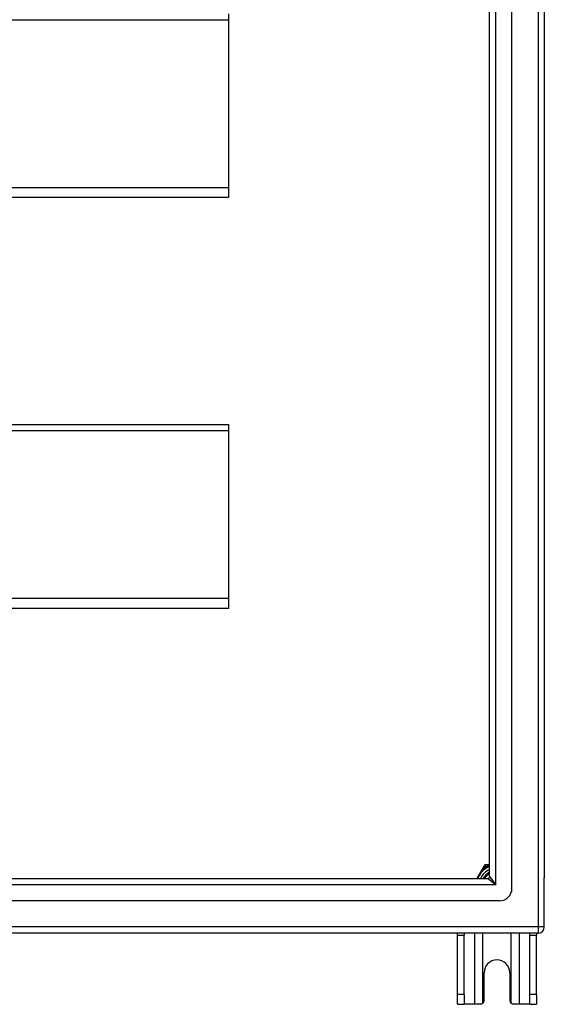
# Model space of a CAD drawing. Header units: inches. Extents: x 80 to 200, y 57 to 89.
# Tile 58 of 63: x 192 to 200, y 57 to 72. Entities that reach past the tile are written whole.
import ezdxf

# ---------------------------------------------------------------- set-up
doc = ezdxf.new("R2010")
doc.units = ezdxf.units.IN
doc.header["$MEASUREMENT"] = 0
doc.layers.add('Visible Edges(ANSI)', color=7, linetype='Continuous', lineweight=25)
doc.layers.add('Visible Tangent Edges(ANSI)', color=7, linetype='Continuous', lineweight=25)

msp = doc.modelspace()

# ---------------------------------------------------------------- linework, layer by layer
at = {"layer": 'Visible Edges(ANSI)'}
for p, q in [((199.578, 58.377), (199.578, 86.96)), ((200.09, 86.794), (200.09, 58.542)), ((199.224, 58.565), (199.224, 86.771)), ((195.09, 72.217), (195.09, 72.124)), ((195.09, 72.124), (195.09, 69.464)), ((195.09, 69.464), (195.09, 69.308)), ((195.09, 69.308), (140.956, 69.308)), ((140.956, 65.717), (195.09, 65.717)), ((195.09, 65.717), (195.09, 65.624)), ((195.09, 65.624), (195.09, 62.964)), ((195.09, 62.964), (195.09, 62.808)), ((195.09, 62.808), (140.956, 62.808)), ((199.142, 58.741), (199.124, 58.709)), ((199.196, 58.751), (199.159, 58.751)), ((199.224, 58.751), (199.196, 58.751)), ((199.124, 58.709), (199.023, 58.534)), ((140.987, 58.534), (199.193, 58.534)), ((200.09, 57.767), (200.09, 58.542)), ((199.381, 58.18), (140.798, 58.18)), ((199.991, 57.668), (140.956, 57.668)), ((198.715, 57.637), (198.715, 57.668)), ((198.82, 57.668), (198.82, 57.637)), ((199.86, 57.637), (199.86, 57.668)), ((199.965, 57.668), (199.965, 57.637)), ((198.715, 56.699), (198.715, 57.637)), ((198.82, 56.699), (198.82, 57.637)), ((199.86, 56.699), (199.86, 57.637)), ((199.965, 56.699), (199.965, 57.637)), ((199.137, 56.605), (199.137, 57.043)), ((199.543, 57.043), (199.543, 56.605)), ((198.715, 56.543), (198.715, 56.699)), ((198.82, 56.699), (198.82, 56.543)), ((199.86, 56.543), (199.86, 56.699)), ((199.965, 56.699), (199.965, 56.543)), ((198.715, 56.543), (198.82, 56.543)), ((198.984, 56.543), (198.82, 56.543)), ((199.075, 56.543), (198.984, 56.543)), ((199.696, 56.543), (199.605, 56.543)), ((199.86, 56.543), (199.696, 56.543)), ((199.86, 56.543), (199.965, 56.543))]:
    msp.add_line(p, q, dxfattribs=at)
at = {"layer": 'Visible Edges(ANSI)', "flags": 128}
for points in [[(199.119, 56.561), (199.117, 56.56), (199.116, 56.559), (199.114, 56.557), (199.112, 56.556), (199.111, 56.555), (199.109, 56.554), (199.107, 56.553), (199.106, 56.552), (199.104, 56.551), (199.102, 56.55), (199.1, 56.549), (199.098, 56.548), (199.096, 56.547), (199.094, 56.546), (199.092, 56.546), (199.09, 56.545), (199.088, 56.545), (199.086, 56.544), (199.084, 56.544), (199.082, 56.544), (199.08, 56.544), (199.079, 56.543), (199.077, 56.543), (199.075, 56.543)], [(199.605, 56.543), (199.603, 56.543), (199.601, 56.543), (199.599, 56.544), (199.597, 56.544), (199.595, 56.544), (199.593, 56.544), (199.591, 56.545), (199.589, 56.545), (199.587, 56.546), (199.585, 56.546), (199.583, 56.547), (199.581, 56.548), (199.579, 56.549), (199.578, 56.55), (199.576, 56.551), (199.574, 56.552), (199.572, 56.553), (199.57, 56.554), (199.569, 56.555), (199.567, 56.556), (199.565, 56.557), (199.564, 56.559), (199.562, 56.56), (199.561, 56.561)]]:
    msp.add_lwpolyline(points, dxfattribs=at)
at = {"layer": 'Visible Edges(ANSI)'}
for centre, radius, start, end in [((199.159, 58.731), 0.0197, 90, 150), ((199.34, 58.418), 0.325, 110.9514, 159.0486), ((199.34, 58.418), 0.226, 120.8668, 149.1332), ((199.193, 58.565), 0.031, 270, 0), ((199.381, 58.377), 0.197, 270, 0), ((199.991, 57.767), 0.099, 270, 0), ((199.34, 57.043), 0.203, 0, 180), ((199.075, 56.605), 0.062, 314.9335, 0), ((199.605, 56.605), 0.062, 180, 225.0665)]:
    msp.add_arc(centre, radius, start, end, dxfattribs=at)
at = {"layer": 'Visible Tangent Edges(ANSI)'}
for p, q in [((199.991, 87.569), (199.991, 57.767)), ((199.323, 58.435), (199.323, 86.901)), ((140.956, 72.124), (195.09, 72.124)), ((195.09, 69.464), (140.956, 69.464)), ((140.956, 65.624), (195.09, 65.624)), ((195.09, 62.964), (140.956, 62.964)), ((199.142, 58.741), (199.159, 58.731)), ((199.159, 58.731), (199.159, 58.751)), ((199.196, 58.731), (199.196, 58.751)), ((199.141, 58.699), (199.124, 58.709)), ((199.141, 58.699), (199.159, 58.731)), ((199.159, 58.731), (199.196, 58.731)), ((199.323, 58.435), (140.857, 58.435)), ((199.323, 58.435), (199.193, 58.534)), ((199.224, 58.565), (199.323, 58.435)), ((199.991, 57.767), (140.189, 57.767)), ((198.984, 57.668), (198.984, 56.543)), ((199.119, 56.561), (199.119, 57.668)), ((199.561, 57.668), (199.561, 56.561)), ((199.696, 56.543), (199.696, 57.668)), ((199.991, 57.767), (199.991, 57.668)), ((200.09, 57.767), (199.991, 57.767)), ((198.715, 57.637), (198.82, 57.637)), ((199.86, 57.637), (199.965, 57.637)), ((198.82, 56.699), (198.715, 56.699)), ((199.965, 56.699), (199.86, 56.699))]:
    msp.add_line(p, q, dxfattribs=at)
at = {"layer": 'Visible Tangent Edges(ANSI)', "flags": 128}
for points in [[(199.03, 58.534), (199.033, 58.542), (199.037, 58.55), (199.041, 58.557), (199.045, 58.565), (199.049, 58.572), (199.053, 58.58), (199.058, 58.587), (199.062, 58.595), (199.067, 58.602), (199.071, 58.609), (199.076, 58.616), (199.081, 58.623), (199.085, 58.63), (199.09, 58.637), (199.095, 58.644), (199.1, 58.65), (199.105, 58.657), (199.11, 58.663), (199.115, 58.67), (199.12, 58.676), (199.125, 58.682), (199.13, 58.688), (199.135, 58.694), (199.141, 58.699)], [(199.196, 58.731), (199.197, 58.732), (199.198, 58.732), (199.199, 58.732), (199.2, 58.732), (199.201, 58.732), (199.203, 58.733), (199.204, 58.733), (199.205, 58.733), (199.206, 58.733), (199.207, 58.734), (199.208, 58.734), (199.21, 58.734), (199.211, 58.734), (199.212, 58.735), (199.213, 58.735), (199.214, 58.735), (199.215, 58.735), (199.217, 58.735), (199.218, 58.736), (199.219, 58.736), (199.22, 58.736), (199.221, 58.736), (199.222, 58.736), (199.224, 58.737)]]:
    msp.add_lwpolyline(points, dxfattribs=at)
at = {"layer": 'Visible Tangent Edges(ANSI)'}
for radius, start, end in [(0.285, 114.01, 155.99), (0.246, 118.1642, 151.8358), (0.344, 114.6913, 125.3087)]:
    msp.add_arc((199.34, 58.418), radius, start, end, dxfattribs=at)

doc.saveas('drawing.dxf')
